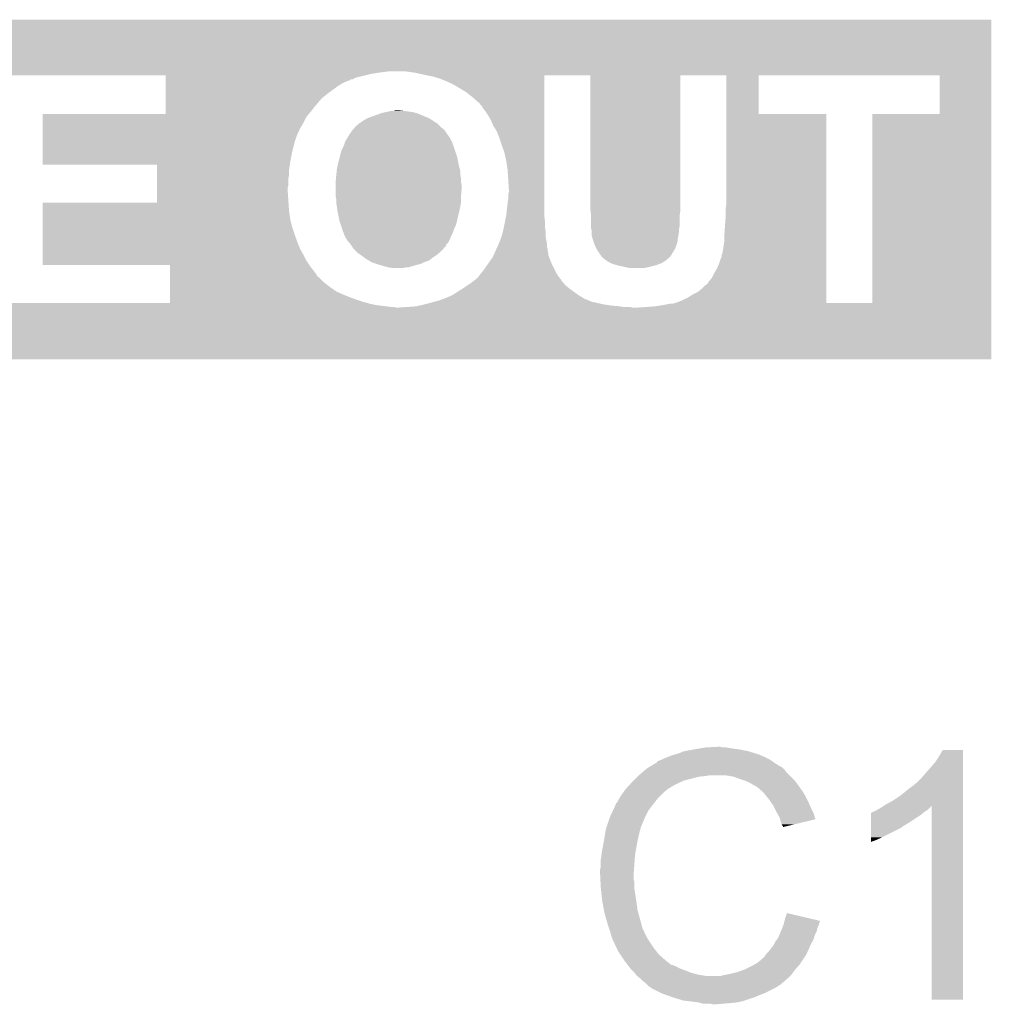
# Model space of a CAD drawing. Extents: x -1.3 to 24.2, y -3.9 to 54.6.
# Tile 36 of 44: x 3.6 to 7.4, y 33 to 36.9. Entities that reach past the tile are written whole.
import ezdxf

# ---------------------------------------------------------------- set-up
doc = ezdxf.new("R2010")
doc.units = 0
doc.layers.add('VOLUME_3_CLICK_V101_GTO', color=9, linetype='CONTINUOUS')

msp = doc.modelspace()

# ---------------------------------------------------------------- linework, layer by layer
at = {"layer": 'VOLUME_3_CLICK_V101_GTO'}
for points in [[(1.257322, 36.6903), (1.257324, 36.893474), (7.378696, 36.6903), (7.3787, 36.893474)], [(1.257324, 36.893474), (1.257326, 36.8935), (7.3787, 36.893474), (1.257326, 36.8935)], [(1.25732, 36.68522), (1.257322, 36.6903), (4.97078, 36.68522), (5.008882, 36.6903)], [(5.115558, 36.68522), (5.08, 36.6903), (7.378694, 36.68522), (7.378696, 36.6903)], [(1.25732, 36.68014), (1.25732, 36.68522), (4.9403, 36.68014), (4.97078, 36.68522)], [(1.25732, 36.675058), (1.25732, 36.68014), (4.919972, 36.675058), (4.9403, 36.68014)], [(3.281658, 36.675056), (3.281656, 36.675058), (3.472202, 36.675056), (4.135096, 36.675058)], [(4.135098, 36.66998), (4.135096, 36.675058), (4.89966, 36.66998), (4.919972, 36.675058)], [(4.135098, 36.66744), (4.135098, 36.66998), (4.886962, 36.66744), (4.89966, 36.66998)], [(4.135098, 36.6649), (4.135098, 36.66744), (4.87934, 36.6649), (4.886962, 36.66744)], [(4.135098, 36.659824), (4.135098, 36.6649), (4.87173, 36.659824), (4.87934, 36.6649)], [(4.135098, 36.65982), (4.135098, 36.659824), (4.864104, 36.65982), (4.87173, 36.659824)], [(4.135098, 36.657282), (4.135098, 36.65982), (4.859028, 36.657282), (4.864104, 36.65982)], [(4.135098, 36.654746), (4.135098, 36.657282), (4.85649, 36.654746), (4.859028, 36.657282)], [(4.135098, 36.65474), (4.135098, 36.654746), (4.853944, 36.65474), (4.85649, 36.654746)], [(4.135098, 36.64458), (4.135098, 36.65474), (4.831082, 36.64458), (4.853944, 36.65474)], [(5.16128, 36.67506), (5.115558, 36.68522), (7.378694, 36.67506), (7.378694, 36.68522)], [(5.16129, 36.675058), (5.16128, 36.67506), (7.378694, 36.675058), (7.378694, 36.67506)], [(5.1613, 36.675056), (5.16129, 36.675058), (6.156982, 36.675056), (6.337276, 36.675058)], [(5.18668, 36.66998), (5.1613, 36.675056), (5.62358, 36.66998), (5.623582, 36.675056)], [(5.21208, 36.662362), (5.18668, 36.66998), (5.62358, 36.662362), (5.62358, 36.66998)], [(5.23748, 36.6522), (5.21208, 36.662362), (5.62358, 36.6522), (5.62358, 36.662362)], [(5.26542, 36.6395), (5.23748, 36.6522), (5.62358, 36.6395), (5.62358, 36.6522)], [(5.803896, 36.675038), (5.623582, 36.675056), (6.15698, 36.675038), (6.156982, 36.675056)], [(5.8039, 36.14928), (5.803896, 36.675038), (6.15696, 36.14928), (6.15698, 36.675038)], [(6.337278, 36.675056), (6.337276, 36.675058), (6.464322, 36.675056), (7.175476, 36.675058)], [(6.337284, 36.522682), (6.337278, 36.675056), (6.464304, 36.522682), (6.464322, 36.675056)], [(7.175478, 36.522664), (7.175476, 36.675058), (7.378692, 36.522664), (7.378694, 36.675058)], [(4.135098, 36.63188), (4.135098, 36.64458), (4.81076, 36.63188), (4.831082, 36.64458)], [(4.135098, 36.61664), (4.135098, 36.63188), (4.79044, 36.61664), (4.81076, 36.63188)], [(4.135098, 36.60394), (4.135098, 36.61664), (4.77266, 36.60394), (4.79044, 36.61664)], [(5.31622, 36.60902), (5.26542, 36.6395), (5.623578, 36.60902), (5.62358, 36.6395)], [(4.135098, 36.583622), (4.135098, 36.60394), (4.747262, 36.583622), (4.77266, 36.60394)], [(4.135098, 36.576008), (4.135098, 36.583622), (4.742184, 36.576008), (4.747262, 36.583622)], [(4.135098, 36.575996), (4.135098, 36.576008), (4.739662, 36.575996), (4.742184, 36.576008)], [(4.135098, 36.573466), (4.135098, 36.575996), (4.73964, 36.573466), (4.739662, 36.575996)], [(4.135098, 36.55314), (4.135098, 36.573466), (4.72186, 36.55314), (4.73964, 36.573466)], [(5.34162, 36.5887), (5.31622, 36.60902), (5.623578, 36.5887), (5.623578, 36.60902)], [(5.36448, 36.56838), (5.34162, 36.5887), (5.623576, 36.56838), (5.623578, 36.5887)], [(4.135098, 36.530278), (4.135098, 36.55314), (4.70408, 36.530278), (4.72186, 36.55314)], [(4.99872, 36.53028), (5.01142, 36.53282), (5.107942, 36.53028), (5.09016, 36.53282)], [(5.01142, 36.53282), (5.021582, 36.53536), (5.09016, 36.53282), (5.06984, 36.53536)], [(5.021582, 36.53536), (5.031742, 36.535362), (5.06984, 36.53536), (5.069824, 36.535362)], [(5.031742, 36.535362), (5.039364, 36.5379), (5.069824, 36.535362), (5.04952, 36.5379)], [(5.377182, 36.555672), (5.36448, 36.56838), (5.623576, 36.555672), (5.623576, 36.56838)], [(5.38226, 36.54552), (5.377182, 36.555672), (5.623576, 36.54552), (5.623576, 36.555672)], [(5.39242, 36.53282), (5.38226, 36.54552), (5.623576, 36.53282), (5.623576, 36.54552)], [(5.402578, 36.517582), (5.39242, 36.53282), (5.623574, 36.517582), (5.623576, 36.53282)], [(3.652524, 36.522638), (4.135098, 36.522664), (4.69753, 36.522638), (4.697552, 36.522664)], [(3.652526, 36.5125), (3.652524, 36.522638), (4.68884, 36.5125), (4.69753, 36.522638)], [(3.652528, 36.49218), (3.652526, 36.5125), (4.67868, 36.49218), (4.68884, 36.5125)], [(4.135098, 36.522664), (4.135098, 36.530278), (4.697552, 36.522664), (4.70408, 36.530278)], [(4.904738, 36.49218), (4.912358, 36.49726), (5.191762, 36.49218), (5.184988, 36.49726)], [(4.912358, 36.49726), (4.916592, 36.4998), (5.184988, 36.49726), (5.1816, 36.4998)], [(4.916592, 36.4998), (4.925062, 36.50488), (5.1816, 36.4998), (5.173136, 36.50488)], [(4.925062, 36.50488), (4.930988, 36.50742), (5.173136, 36.50488), (5.168902, 36.50742)], [(4.930988, 36.50742), (4.94284, 36.5125), (5.168902, 36.50742), (5.1562, 36.5125)], [(4.94284, 36.5125), (4.95808, 36.51758), (5.1562, 36.5125), (5.14401, 36.51758)], [(4.95808, 36.51758), (4.979036, 36.5252), (5.14401, 36.51758), (5.125722, 36.5252)], [(4.979036, 36.5252), (4.986022, 36.52774), (5.125722, 36.5252), (5.116832, 36.52774)], [(4.986022, 36.52774), (4.99872, 36.53028), (5.116832, 36.52774), (5.107942, 36.53028)], [(5.41274, 36.499798), (5.402578, 36.517582), (5.623574, 36.499798), (5.623574, 36.517582)], [(5.422902, 36.47694), (5.41274, 36.499798), (5.623574, 36.47694), (5.623574, 36.499798)], [(6.337284, 36.52266), (6.337284, 36.522682), (6.730974, 36.52266), (6.464304, 36.522682)], [(6.3373, 36.164518), (6.337284, 36.52266), (6.73099, 36.164518), (6.730974, 36.52266)], [(6.911318, 35.780984), (6.911344, 36.522638), (7.378678, 35.780984), (7.378692, 36.522638)], [(6.911344, 36.522638), (7.175478, 36.522664), (7.378692, 36.522638), (7.378692, 36.522664)], [(3.65253, 36.4744), (3.652528, 36.49218), (4.66852, 36.4744), (4.67868, 36.49218)], [(3.65253, 36.461708), (3.65253, 36.4744), (4.660902, 36.461708), (4.66852, 36.4744)], [(3.65253, 36.456626), (3.65253, 36.461708), (4.6609, 36.456626), (4.660902, 36.461708)], [(3.652532, 36.451542), (3.65253, 36.456626), (4.655824, 36.451542), (4.6609, 36.456626)], [(4.864102, 36.451544), (4.866642, 36.456618), (5.23663, 36.451544), (5.233246, 36.456618)], [(4.866642, 36.456618), (4.86918, 36.45916), (5.233246, 36.456618), (5.231552, 36.45916)], [(4.86918, 36.45916), (4.87129, 36.461692), (5.231552, 36.45916), (5.229862, 36.461692)], [(4.87129, 36.461692), (4.871296, 36.4617), (5.229862, 36.461692), (5.227344, 36.4617)], [(4.871296, 36.4617), (4.8734, 36.464224), (5.227344, 36.4617), (5.22732, 36.464224)], [(4.8734, 36.464224), (4.875528, 36.466778), (5.22732, 36.464224), (5.222244, 36.466778)], [(4.875528, 36.466778), (4.881882, 36.474402), (5.222244, 36.466778), (5.214618, 36.474402)], [(4.881882, 36.474402), (4.897116, 36.487098), (5.214618, 36.474402), (5.201918, 36.487098)], [(4.897116, 36.487098), (4.89712, 36.4871), (5.201918, 36.487098), (5.201916, 36.4871)], [(4.89712, 36.4871), (4.904738, 36.49218), (5.201916, 36.4871), (5.191762, 36.49218)], [(5.4356, 36.45662), (5.422902, 36.47694), (5.623572, 36.45662), (5.623574, 36.47694)], [(5.44576, 36.431222), (5.4356, 36.45662), (5.623572, 36.431222), (5.623572, 36.45662)], [(3.652534, 36.415978), (3.652532, 36.451542), (4.64312, 36.415978), (4.655824, 36.451542)], [(4.84124, 36.415982), (4.848856, 36.428678), (5.25907, 36.415982), (5.25272, 36.428678)], [(4.848856, 36.428678), (4.848858, 36.42868), (5.25272, 36.428678), (5.25272, 36.42868)], [(4.848858, 36.42868), (4.85394, 36.436302), (5.25272, 36.42868), (5.247276, 36.436302)], [(4.85394, 36.436302), (4.859022, 36.446458), (5.247276, 36.436302), (5.240022, 36.446458)], [(4.859022, 36.44646), (4.864102, 36.451544), (5.24002, 36.44646), (5.23663, 36.451544)], [(4.859022, 36.446458), (4.859022, 36.44646), (5.240022, 36.446458), (5.24002, 36.44646)], [(5.45592, 36.40074), (5.44576, 36.431222), (5.62357, 36.40074), (5.623572, 36.431222)], [(3.652538, 36.37534), (3.652534, 36.415978), (4.63296, 36.37534), (4.64312, 36.415978)], [(4.82346, 36.370258), (4.82854, 36.3855), (5.275582, 36.370258), (5.2705, 36.3855)], [(4.82854, 36.3855), (4.832348, 36.39312), (5.2705, 36.3855), (5.26796, 36.39312)], [(4.832348, 36.39312), (4.83616, 36.400742), (5.26796, 36.39312), (5.265102, 36.400742)], [(4.83616, 36.400742), (4.840392, 36.41344), (5.265102, 36.400742), (5.26034, 36.41344)], [(4.840392, 36.41344), (4.84124, 36.415982), (5.26034, 36.41344), (5.25907, 36.415982)], [(5.46608, 36.372798), (5.45592, 36.40074), (5.62357, 36.372798), (5.62357, 36.40074)], [(3.652542, 36.337238), (3.652538, 36.37534), (4.62534, 36.337238), (4.63296, 36.37534)], [(4.8133, 36.32962), (4.819648, 36.355018), (5.28574, 36.32962), (5.28066, 36.355018)], [(4.819648, 36.355018), (4.82346, 36.370258), (5.28066, 36.355018), (5.275582, 36.370258)], [(5.4737, 36.33724), (5.46608, 36.372798), (5.623568, 36.33724), (5.62357, 36.372798)], [(3.652542, 36.324544), (3.652542, 36.337238), (4.623526, 36.324544), (4.62534, 36.337238)], [(4.102096, 36.324518), (3.652542, 36.324544), (4.623522, 36.324518), (4.623526, 36.324544)], [(4.10209, 36.283902), (4.102092, 36.30168), (4.62026, 36.283902), (4.62026, 36.30168)], [(4.102092, 36.30168), (4.102096, 36.324518), (4.62026, 36.30168), (4.623522, 36.324518)], [(4.807456, 36.299138), (4.80822, 36.30676), (5.29336, 36.299138), (5.291184, 36.30676)], [(4.80822, 36.30676), (4.810476, 36.31692), (5.291184, 36.30676), (5.28828, 36.31692)], [(4.810476, 36.31692), (4.8133, 36.32962), (5.28828, 36.31692), (5.28574, 36.32962)], [(5.47878, 36.304222), (5.4737, 36.33724), (5.623566, 36.304222), (5.623568, 36.33724)], [(5.48132, 36.26612), (5.47878, 36.304222), (5.623564, 36.26612), (5.623566, 36.304222)], [(4.102086, 36.243262), (4.102088, 36.268662), (4.61772, 36.243262), (4.61772, 36.268662)], [(4.102088, 36.268662), (4.10209, 36.283902), (4.61772, 36.268662), (4.62026, 36.283902)], [(4.80314, 36.25596), (4.804408, 36.268658), (5.2959, 36.25596), (5.2959, 36.268658)], [(4.804408, 36.268658), (4.805932, 36.283898), (5.2959, 36.268658), (5.29336, 36.283898)], [(4.805932, 36.283898), (4.807456, 36.299138), (5.29336, 36.283898), (5.29336, 36.299138)], [(5.48386, 36.225482), (5.48132, 36.26612), (5.623564, 36.225482), (5.623564, 36.26612)], [(4.102082, 36.220398), (4.102084, 36.233098), (4.61518, 36.220398), (4.61518, 36.233098)], [(4.102084, 36.233098), (4.102086, 36.243262), (4.61518, 36.233098), (4.61772, 36.243262)], [(4.80314, 36.255958), (4.80314, 36.25596), (5.2959, 36.255958), (5.2959, 36.25596)], [(4.80314, 36.243258), (4.80314, 36.255958), (5.29844, 36.243258), (5.2959, 36.255958)], [(4.80314, 36.23056), (4.80314, 36.243258), (5.29844, 36.23056), (5.29844, 36.243258)], [(4.80314, 36.202622), (4.80314, 36.23056), (5.2959, 36.202622), (5.29844, 36.23056)], [(5.48386, 36.217858), (5.48386, 36.225482), (5.623562, 36.217858), (5.623564, 36.225482)], [(4.102078, 36.174684), (4.102082, 36.220398), (4.618228, 36.174684), (4.61518, 36.220398)], [(4.80314, 36.202618), (4.80314, 36.202622), (5.2959, 36.202618), (5.2959, 36.202622)], [(4.80568, 36.189922), (4.80314, 36.202618), (5.2959, 36.189922), (5.2959, 36.202618)], [(4.80568, 36.174682), (4.80568, 36.189922), (5.2959, 36.174682), (5.2959, 36.189922)], [(5.47878, 36.17214), (5.48132, 36.18992), (5.623562, 36.17214), (5.623562, 36.18992)], [(5.48132, 36.205158), (5.48386, 36.217858), (5.623562, 36.205158), (5.623562, 36.217858)], [(5.48132, 36.18992), (5.48132, 36.205158), (5.623562, 36.18992), (5.623562, 36.205158)], [(3.652524, 36.174658), (4.102078, 36.174684), (4.61823, 36.174658), (4.618228, 36.174684)], [(3.652528, 36.1442), (3.652524, 36.174658), (4.62026, 36.1442), (4.61823, 36.174658)], [(4.805682, 36.174678), (4.80568, 36.174682), (5.2959, 36.174678), (5.2959, 36.174682)], [(4.80822, 36.15944), (4.805682, 36.174678), (5.292852, 36.15944), (5.2959, 36.174678)], [(4.809672, 36.14928), (4.80822, 36.15944), (5.29082, 36.14928), (5.292852, 36.15944)], [(4.81076, 36.14166), (4.809672, 36.14928), (5.288914, 36.14166), (5.29082, 36.14928)], [(5.4737, 36.12642), (5.47624, 36.15182), (5.62356, 36.12642), (5.62356, 36.15182)], [(5.47624, 36.15182), (5.47878, 36.17214), (5.62356, 36.15182), (5.623562, 36.17214)], [(5.804748, 36.141662), (5.8039, 36.14928), (6.15696, 36.141662), (6.15696, 36.14928)], [(6.33476, 36.149278), (6.3373, 36.164518), (6.73099, 36.149278), (6.73099, 36.164518)], [(6.33476, 36.11372), (6.33476, 36.149278), (6.730992, 36.11372), (6.73099, 36.149278)], [(3.65253, 36.108642), (3.652528, 36.1442), (4.62534, 36.108642), (4.62026, 36.1442)], [(3.652532, 36.07816), (3.65253, 36.108642), (4.632962, 36.07816), (4.62534, 36.108642)], [(4.813302, 36.12896), (4.81076, 36.14166), (5.28574, 36.12896), (5.288914, 36.14166)], [(4.817874, 36.1061), (4.813302, 36.12896), (5.28066, 36.1061), (5.28574, 36.12896)], [(5.467604, 36.09594), (5.472176, 36.118802), (5.6261, 36.09594), (5.62356, 36.118802)], [(5.472176, 36.118802), (5.4737, 36.12642), (5.62356, 36.118802), (5.62356, 36.12642)], [(5.80644, 36.126418), (5.804748, 36.141662), (6.154782, 36.126418), (6.15696, 36.141662)], [(5.80644, 36.12388), (5.80644, 36.126418), (6.15442, 36.12388), (6.154782, 36.126418)], [(5.80644, 36.083242), (5.80644, 36.12388), (6.15442, 36.083242), (6.15442, 36.12388)], [(6.33222, 36.07816), (6.33476, 36.11372), (6.730992, 36.07816), (6.730992, 36.11372)], [(3.652534, 36.04768), (3.652532, 36.07816), (4.64312, 36.04768), (4.632962, 36.07816)], [(4.81838, 36.103562), (4.817874, 36.1061), (5.280024, 36.103562), (5.28066, 36.1061)], [(4.824308, 36.085778), (4.81838, 36.103562), (5.27558, 36.085778), (5.280024, 36.103562)], [(4.829388, 36.070538), (4.824308, 36.085778), (5.26796, 36.070538), (5.27558, 36.085778)], [(4.83108, 36.06546), (4.829388, 36.070538), (5.266266, 36.06546), (5.26796, 36.070538)], [(5.459092, 36.05784), (5.46354, 36.07562), (5.62864, 36.05784), (5.626102, 36.07562)], [(5.46354, 36.075622), (5.467604, 36.09594), (5.6261, 36.075622), (5.6261, 36.09594)], [(5.46354, 36.07562), (5.46354, 36.075622), (5.626102, 36.07562), (5.6261, 36.075622)], [(5.80644, 36.075618), (5.80644, 36.083242), (6.152894, 36.075618), (6.15442, 36.083242)], [(5.80771, 36.070542), (5.80644, 36.075618), (6.15188, 36.070542), (6.152894, 36.075618)], [(5.80898, 36.065458), (5.80771, 36.070542), (6.15188, 36.065458), (6.15188, 36.070542)], [(6.32968, 36.037522), (6.33222, 36.07816), (6.730994, 36.037522), (6.730992, 36.07816)], [(3.652536, 36.01974), (3.652534, 36.04768), (4.65328, 36.01974), (4.64312, 36.04768)], [(4.83489, 36.0553), (4.83108, 36.06546), (5.26288, 36.0553), (5.266266, 36.06546)], [(4.8387, 36.04514), (4.83489, 36.0553), (5.2578, 36.04514), (5.26288, 36.0553)], [(4.841604, 36.04006), (4.8387, 36.04514), (5.25526, 36.04006), (5.2578, 36.04514)], [(4.848858, 36.027362), (4.841604, 36.04006), (5.25018, 36.027362), (5.25526, 36.04006)], [(5.448528, 36.02482), (5.45407, 36.040062), (5.63118, 36.02482), (5.62864, 36.040062)], [(5.45407, 36.040062), (5.455918, 36.04514), (5.62864, 36.040062), (5.62864, 36.04514)], [(5.455918, 36.04514), (5.459092, 36.05784), (5.62864, 36.04514), (5.62864, 36.05784)], [(5.808982, 36.060382), (5.80898, 36.065458), (6.15188, 36.060382), (6.15188, 36.065458)], [(5.808982, 36.04514), (5.808982, 36.060382), (6.14934, 36.04514), (6.15188, 36.060382)], [(5.808982, 36.045138), (5.808982, 36.04514), (6.149338, 36.045138), (6.14934, 36.04514)], [(5.81152, 36.037516), (5.808982, 36.045138), (6.147814, 36.037516), (6.149338, 36.045138)], [(5.811522, 36.034976), (5.81152, 36.037516), (6.147306, 36.034976), (6.147814, 36.037516)], [(5.81279, 36.032442), (5.811522, 36.034976), (6.1468, 36.032442), (6.147306, 36.034976)], [(5.814062, 36.029898), (5.81279, 36.032442), (6.1468, 36.029898), (6.1468, 36.032442)], [(6.32968, 36.02228), (6.32968, 36.037522), (6.730996, 36.02228), (6.730994, 36.037522)], [(3.652538, 35.99434), (3.652536, 36.01974), (4.66344, 35.99434), (4.65328, 36.01974)], [(3.65254, 35.97148), (3.652538, 35.99434), (4.67614, 35.97148), (4.66344, 35.99434)], [(4.84886, 36.02736), (4.848858, 36.027362), (5.25018, 36.02736), (5.25018, 36.027362)], [(4.857326, 36.017202), (4.84886, 36.02736), (5.245098, 36.017202), (5.25018, 36.02736)], [(4.86156, 36.01212), (4.857326, 36.017202), (5.24002, 36.01212), (5.245098, 36.017202)], [(4.863256, 36.009576), (4.86156, 36.01212), (5.23748, 36.009576), (5.24002, 36.01212)], [(4.868334, 36.00196), (4.863256, 36.009576), (5.234932, 36.00196), (5.23748, 36.009576)], [(4.870038, 35.999404), (4.868334, 36.00196), (5.22986, 35.999404), (5.234932, 36.00196)], [(4.87172, 35.99688), (4.870038, 35.999404), (5.229854, 35.99688), (5.22986, 35.999404)], [(4.871726, 35.996874), (4.87172, 35.99688), (5.229854, 35.996874), (5.229854, 35.99688)], [(4.88696, 35.98164), (4.871726, 35.996874), (5.21462, 35.98164), (5.229854, 35.996874)], [(5.430752, 35.984184), (5.434214, 35.991802), (5.63626, 35.984184), (5.63626, 35.991802)], [(5.434214, 35.991802), (5.438832, 36.001962), (5.63626, 35.991802), (5.63372, 36.001962)], [(5.438832, 36.001962), (5.44345, 36.012122), (5.63372, 36.001962), (5.63372, 36.012122)], [(5.44345, 36.012122), (5.44576, 36.017202), (5.63372, 36.012122), (5.632704, 36.017202)], [(5.44576, 36.017202), (5.448528, 36.02482), (5.632704, 36.017202), (5.63118, 36.02482)], [(5.815332, 36.024822), (5.814062, 36.029898), (6.1468, 36.024822), (6.1468, 36.029898)], [(5.816602, 36.019738), (5.815332, 36.024822), (6.145348, 36.019738), (6.1468, 36.024822)], [(5.82168, 36.00704), (5.816602, 36.019738), (6.141722, 36.00704), (6.145348, 36.019738)], [(5.828032, 35.994338), (5.82168, 36.00704), (6.13664, 35.994338), (6.141722, 36.00704)], [(5.829302, 35.991798), (5.828032, 35.994338), (6.135114, 35.991798), (6.13664, 35.994338)], [(5.844542, 35.968942), (5.829302, 35.991798), (6.121402, 35.968942), (6.135114, 35.991798)], [(6.322056, 35.974012), (6.32714, 36.0045), (6.730998, 35.974012), (6.730996, 36.0045)], [(6.32714, 36.0045), (6.32968, 36.02228), (6.730996, 36.0045), (6.730996, 36.02228)], [(3.652542, 35.951162), (3.65254, 35.97148), (4.6863, 35.951162), (4.67614, 35.97148)], [(4.892038, 35.976562), (4.88696, 35.98164), (5.208526, 35.976562), (5.21462, 35.98164)], [(4.89966, 35.97148), (4.892038, 35.976562), (5.202428, 35.97148), (5.208526, 35.976562)], [(4.903048, 35.96894), (4.89966, 35.97148), (5.19938, 35.96894), (5.202428, 35.97148)], [(4.916594, 35.95878), (4.903048, 35.96894), (5.18414, 35.95878), (5.19938, 35.96894)], [(4.91998, 35.95624), (4.916594, 35.95878), (5.180964, 35.95624), (5.18414, 35.95878)], [(4.93268, 35.94862), (4.91998, 35.95624), (5.17144, 35.94862), (5.180964, 35.95624)], [(5.41147, 35.94862), (5.420358, 35.961314), (5.64642, 35.94862), (5.641662, 35.961314)], [(5.420358, 35.961314), (5.423824, 35.968944), (5.641662, 35.961314), (5.6388, 35.968944)], [(5.423824, 35.968944), (5.427288, 35.976562), (5.6388, 35.968944), (5.638798, 35.976562)], [(5.427288, 35.976562), (5.430752, 35.984184), (5.638798, 35.976562), (5.63626, 35.984184)], [(5.849624, 35.961318), (5.844542, 35.968942), (6.115684, 35.961318), (6.121402, 35.968942)], [(5.85267, 35.958782), (5.849624, 35.961318), (6.113782, 35.958782), (6.115684, 35.961318)], [(5.85877, 35.9537), (5.85267, 35.958782), (6.10616, 35.9537), (6.113782, 35.958782)], [(5.864864, 35.948622), (5.85877, 35.9537), (6.101082, 35.948622), (6.10616, 35.9537)], [(6.31444, 35.951162), (6.319518, 35.963856), (6.730998, 35.951162), (6.730998, 35.963856)], [(6.319518, 35.963856), (6.31952, 35.971474), (6.730998, 35.963856), (6.730998, 35.971474)], [(6.31952, 35.971474), (6.322056, 35.974012), (6.730998, 35.971474), (6.730998, 35.974012)], [(3.652542, 35.930844), (3.652542, 35.951162), (4.699846, 35.930844), (4.6863, 35.951162)], [(4.152896, 35.930818), (3.652542, 35.930844), (4.699862, 35.930818), (4.699846, 35.930844)], [(4.152892, 35.90798), (4.152894, 35.92068), (4.71678, 35.90798), (4.70662, 35.92068)], [(4.152894, 35.92068), (4.152896, 35.930818), (4.70662, 35.92068), (4.699862, 35.930818)], [(4.941146, 35.94354), (4.93268, 35.94862), (5.1562, 35.94354), (5.17144, 35.94862)], [(4.945378, 35.941), (4.941146, 35.94354), (5.15112, 35.941), (5.1562, 35.94354)], [(4.960626, 35.935918), (4.945378, 35.941), (5.140958, 35.935918), (5.15112, 35.941)], [(4.97586, 35.93084), (4.960626, 35.935918), (5.122334, 35.93084), (5.140958, 35.935918)], [(4.98475, 35.9283), (4.97586, 35.93084), (5.11302, 35.9283), (5.122334, 35.93084)], [(5.011418, 35.92068), (4.98475, 35.9283), (5.087618, 35.92068), (5.11302, 35.9283)], [(5.03174, 35.91814), (5.011418, 35.92068), (5.067298, 35.91814), (5.077458, 35.92068)], [(5.3848, 35.91052), (5.399024, 35.93084), (5.6642, 35.91052), (5.65404, 35.93084)], [(5.399024, 35.93084), (5.41147, 35.94862), (5.65404, 35.93084), (5.64642, 35.94862)], [(5.864866, 35.94862), (5.864864, 35.948622), (6.101078, 35.94862), (6.101082, 35.948622)], [(5.86741, 35.948614), (5.864866, 35.94862), (6.10107, 35.948614), (6.101078, 35.94862)], [(5.872488, 35.943538), (5.86741, 35.948614), (6.093458, 35.943538), (6.10107, 35.948614)], [(5.882638, 35.938462), (5.872488, 35.943538), (6.085846, 35.938462), (6.093458, 35.943538)], [(5.88264, 35.93846), (5.882638, 35.938462), (6.08584, 35.93846), (6.085846, 35.938462)], [(5.89534, 35.933378), (5.88264, 35.93846), (6.072288, 35.933378), (6.08584, 35.93846)], [(5.904226, 35.93084), (5.89534, 35.933378), (6.06552, 35.93084), (6.072288, 35.933378)], [(5.913118, 35.9283), (5.904226, 35.93084), (6.05663, 35.9283), (6.06552, 35.93084)], [(5.92455, 35.92576), (5.913118, 35.9283), (6.04774, 35.92576), (6.05663, 35.9283)], [(5.947412, 35.92068), (5.92455, 35.92576), (6.02742, 35.92068), (6.04774, 35.92576)], [(5.958842, 35.91814), (5.947412, 35.92068), (6.012182, 35.91814), (6.02742, 35.92068)], [(6.29158, 35.90036), (6.30174, 35.918138), (6.731, 35.90036), (6.731, 35.918138)], [(6.30174, 35.918138), (6.30936, 35.935922), (6.731, 35.918138), (6.730998, 35.935922)], [(6.30936, 35.935922), (6.31444, 35.951162), (6.730998, 35.935922), (6.730998, 35.951162)], [(4.152884, 35.862262), (4.152888, 35.88512), (4.75742, 35.862262), (4.734554, 35.88512)], [(4.152888, 35.885134), (4.15289, 35.890202), (4.732018, 35.885134), (4.729478, 35.890202)], [(4.152888, 35.88512), (4.152888, 35.885134), (4.734554, 35.88512), (4.732018, 35.885134)], [(4.15289, 35.89782), (4.152892, 35.90798), (4.7244, 35.89782), (4.71678, 35.90798)], [(4.15289, 35.890202), (4.15289, 35.89782), (4.729478, 35.890202), (4.7244, 35.89782)], [(5.351788, 35.87243), (5.356862, 35.877502), (5.689594, 35.87243), (5.68452, 35.877502)], [(5.356862, 35.877502), (5.3594, 35.880038), (5.68452, 35.877502), (5.682618, 35.880038)], [(5.3594, 35.880038), (5.364466, 35.882578), (5.682618, 35.880038), (5.680714, 35.882578)], [(5.364466, 35.882578), (5.36448, 35.885114), (5.680714, 35.882578), (5.67881, 35.885114)], [(5.36448, 35.885114), (5.366516, 35.887662), (5.67881, 35.885114), (5.676898, 35.887662)], [(5.366516, 35.887662), (5.376672, 35.90036), (5.676898, 35.887662), (5.66928, 35.90036)], [(5.376672, 35.90036), (5.3848, 35.91052), (5.66928, 35.90036), (5.6642, 35.91052)], [(6.26618, 35.862254), (6.28142, 35.88004), (6.731002, 35.862254), (6.731, 35.88004)], [(6.28142, 35.88004), (6.29158, 35.90036), (6.731, 35.88004), (6.731, 35.90036)], [(4.15288, 35.826702), (4.152882, 35.84448), (4.805674, 35.826702), (4.78028, 35.84448)], [(4.152882, 35.84448), (4.152884, 35.862262), (4.78028, 35.84448), (4.75742, 35.862262)], [(5.260338, 35.81146), (5.30098, 35.83686), (5.758178, 35.81146), (5.72262, 35.83686)], [(5.30098, 35.83686), (5.32384, 35.8521), (5.72262, 35.83686), (5.704838, 35.8521)], [(5.32384, 35.8521), (5.33146, 35.85718), (5.704838, 35.8521), (5.700486, 35.85718)], [(5.33146, 35.85718), (5.348398, 35.869886), (5.700486, 35.85718), (5.6896, 35.869886)], [(5.348398, 35.869886), (5.351778, 35.87242), (5.6896, 35.869886), (5.689596, 35.87242)], [(5.351778, 35.87242), (5.351788, 35.87243), (5.689596, 35.87242), (5.689594, 35.87243)], [(6.225532, 35.824158), (6.24078, 35.83686), (6.731004, 35.824158), (6.731002, 35.83686)], [(6.24078, 35.83686), (6.25094, 35.847018), (6.731002, 35.83686), (6.731002, 35.847018)], [(6.25094, 35.847018), (6.261098, 35.85464), (6.731002, 35.847018), (6.731002, 35.85464)], [(6.261098, 35.85464), (6.266174, 35.85971), (6.731002, 35.85464), (6.731002, 35.85971)], [(6.266174, 35.85971), (6.26618, 35.862254), (6.731002, 35.85971), (6.731002, 35.862254)], [(4.152874, 35.79368), (4.152876, 35.80384), (4.88696, 35.79368), (4.85902, 35.80384)], [(4.152876, 35.80384), (4.152878, 35.814), (4.85902, 35.80384), (4.83362, 35.814)], [(4.152878, 35.814), (4.15288, 35.826702), (4.83362, 35.814), (4.805674, 35.826702)], [(5.223506, 35.79622), (5.23748, 35.8013), (5.783574, 35.79622), (5.77511, 35.8013)], [(5.23748, 35.8013), (5.260332, 35.811458), (5.77511, 35.8013), (5.75818, 35.811458)], [(5.260332, 35.811458), (5.260338, 35.81146), (5.75818, 35.811458), (5.758178, 35.81146)], [(6.16204, 35.791138), (6.184898, 35.8013), (6.731004, 35.791138), (6.731004, 35.8013)], [(6.184898, 35.8013), (6.205222, 35.814), (6.731004, 35.8013), (6.731004, 35.814)], [(6.205222, 35.814), (6.225532, 35.824158), (6.731004, 35.814), (6.731004, 35.824158)], [(1.2573, 35.560026), (1.257302, 35.7632), (7.378674, 35.560026), (7.378676, 35.7632)], [(1.257302, 35.7632), (1.257304, 35.76574), (5.041898, 35.7632), (5.031738, 35.76574)], [(1.257304, 35.77844), (1.257304, 35.78098), (4.93776, 35.77844), (4.928448, 35.78098)], [(1.257304, 35.77336), (1.257304, 35.77844), (4.960622, 35.77336), (4.93776, 35.77844)], [(1.257304, 35.76828), (1.257304, 35.77336), (5.00126, 35.76828), (4.960622, 35.77336)], [(1.257304, 35.76574), (1.257304, 35.76828), (5.01904, 35.76574), (5.00126, 35.76828)], [(2.735554, 35.78098), (2.735554, 35.780984), (4.152874, 35.78098), (4.029114, 35.780984)], [(3.281658, 35.780984), (3.281658, 35.781002), (4.029114, 35.780984), (3.472184, 35.781002)], [(4.152874, 35.78606), (4.152874, 35.79368), (4.90982, 35.78606), (4.88696, 35.79368)], [(4.152874, 35.78098), (4.152874, 35.78606), (4.928448, 35.78098), (4.90982, 35.78606)], [(5.049522, 35.7632), (5.08762, 35.76574), (5.968998, 35.7632), (5.958838, 35.76574)], [(5.08762, 35.76574), (5.120638, 35.76828), (5.930898, 35.76574), (5.9182, 35.76828)], [(5.120638, 35.76828), (5.131644, 35.77082), (5.9182, 35.76828), (5.88772, 35.77082)], [(5.131644, 35.77082), (5.15366, 35.7759), (5.88772, 35.77082), (5.8547, 35.7759)], [(5.15366, 35.7759), (5.181596, 35.78352), (5.8547, 35.7759), (5.82168, 35.78352)], [(5.181596, 35.78352), (5.190914, 35.786062), (5.82168, 35.78352), (5.808978, 35.786062)], [(5.190914, 35.786062), (5.209532, 35.79114), (5.808978, 35.786062), (5.796276, 35.79114)], [(5.209532, 35.79114), (5.20954, 35.791142), (5.796276, 35.79114), (5.796046, 35.791142)], [(5.20954, 35.791142), (5.209594, 35.791162), (5.796046, 35.791142), (5.793744, 35.791162)], [(5.209594, 35.791162), (5.21652, 35.79368), (5.793744, 35.791162), (5.793722, 35.79368)], [(5.21652, 35.79368), (5.223506, 35.79622), (5.793722, 35.79368), (5.783574, 35.79622)], [(5.989322, 35.7632), (6.02742, 35.76574), (7.378676, 35.7632), (7.378678, 35.76574)], [(6.02742, 35.76574), (6.060442, 35.76828), (7.378678, 35.76574), (7.378678, 35.76828)], [(6.060442, 35.76828), (6.09092, 35.77336), (7.378678, 35.76828), (7.378678, 35.77336)], [(6.09092, 35.77336), (6.116318, 35.77844), (7.378678, 35.77336), (7.378678, 35.77844)], [(6.126478, 35.77844), (6.13664, 35.780982), (7.378678, 35.77844), (7.378678, 35.780982)], [(6.13664, 35.780982), (6.136646, 35.780984), (7.378678, 35.780982), (7.378678, 35.780984)], [(6.136646, 35.780984), (6.1367, 35.781002), (6.911318, 35.780984), (6.731004, 35.781002)], [(6.1367, 35.781002), (6.151878, 35.78606), (6.731004, 35.781002), (6.731004, 35.78606)], [(6.151878, 35.78606), (6.156956, 35.788598), (6.731004, 35.78606), (6.731004, 35.788598)], [(6.156956, 35.788598), (6.159494, 35.7886), (6.731004, 35.788598), (6.731004, 35.7886)], [(6.159494, 35.7886), (6.16204, 35.791138), (6.731004, 35.7886), (6.731004, 35.791138)], [(7.378674, 35.56), (1.2573, 35.560026), (7.378674, 35.56), (7.378674, 35.560026)], [(6.151882, 34.01314), (6.169662, 34.02076), (6.450586, 34.01314), (6.426202, 34.02076)], [(6.169662, 34.02076), (6.2103, 34.02838), (6.426202, 34.02076), (6.388098, 34.02838)], [(6.2103, 34.02838), (6.24078, 34.03346), (6.388098, 34.02838), (6.35254, 34.03346)], [(6.24078, 34.03346), (6.25602, 34.036), (6.35254, 34.03346), (6.337302, 34.036)], [(6.25602, 34.036), (6.301738, 34.03854), (6.324602, 34.036), (6.314442, 34.03854)], [(7.17296, 34.000438), (7.188196, 34.025814), (7.266938, 34.000438), (7.26694, 34.025814)], [(7.188196, 34.025814), (7.188212, 34.02584), (7.26694, 34.025814), (7.188212, 34.02584)], [(6.065538, 33.980126), (6.075682, 33.9852), (6.520678, 33.980126), (6.513572, 33.9852)], [(6.075682, 33.9852), (6.083294, 33.987738), (6.513572, 33.9852), (6.510016, 33.987738)], [(6.083294, 33.987738), (6.0833, 33.98774), (6.510016, 33.987738), (6.510014, 33.98774)], [(6.0833, 33.98774), (6.09346, 33.99282), (6.510014, 33.98774), (6.499858, 33.99282)], [(6.09346, 33.99282), (6.106158, 33.9979), (6.499858, 33.99282), (6.4897, 33.9979)], [(6.106158, 33.9979), (6.118858, 34.00298), (6.4897, 33.9979), (6.47827, 34.00298)], [(6.118858, 34.00298), (6.1341, 34.00806), (6.47827, 34.00298), (6.46684, 34.00806)], [(6.1341, 34.00806), (6.151882, 34.01314), (6.46684, 34.00806), (6.450586, 34.01314)], [(7.15772, 33.97758), (7.17296, 34.000438), (7.266938, 33.97758), (7.266938, 34.000438)], [(6.012408, 33.942018), (6.021416, 33.94964), (6.570982, 33.942018), (6.5659, 33.94964)], [(6.021416, 33.94964), (6.027422, 33.954722), (6.5659, 33.94964), (6.560814, 33.954722)], [(6.027422, 33.954722), (6.031646, 33.957258), (6.560814, 33.954722), (6.558276, 33.957258)], [(6.031646, 33.957258), (6.035876, 33.959798), (6.558276, 33.957258), (6.553204, 33.959798)], [(6.035876, 33.959798), (6.040102, 33.962334), (6.553204, 33.959798), (6.550666, 33.962334)], [(6.040102, 33.962334), (6.040112, 33.96234), (6.550666, 33.962334), (6.54812, 33.96234)], [(6.040112, 33.96234), (6.061268, 33.97504), (6.54812, 33.96234), (6.5278, 33.97504)], [(6.061268, 33.97504), (6.06552, 33.977592), (6.5278, 33.97504), (6.524226, 33.977592)], [(6.06552, 33.977592), (6.065538, 33.980126), (6.524226, 33.977592), (6.520678, 33.980126)], [(7.12216, 33.93694), (7.15772, 33.97758), (7.266936, 33.93694), (7.266938, 33.97758)], [(5.96646, 33.89884), (5.97408, 33.90646), (6.15569, 33.89884), (6.172198, 33.90646)], [(5.97408, 33.90646), (5.98932, 33.9217), (6.172198, 33.90646), (6.23316, 33.9217)], [(5.98932, 33.9217), (5.99186, 33.92424), (6.23316, 33.9217), (6.258562, 33.92424)], [(5.99186, 33.92424), (5.9944, 33.92678), (6.258562, 33.92424), (6.271258, 33.92678)], [(5.9944, 33.92678), (6.012408, 33.942018), (6.58622, 33.92678), (6.570982, 33.942018)], [(6.365238, 33.9217), (6.334758, 33.92678), (6.5913, 33.9217), (6.58622, 33.92678)], [(6.39318, 33.91154), (6.365238, 33.9217), (6.60146, 33.91154), (6.5913, 33.9217)], [(6.400806, 33.908998), (6.39318, 33.91154), (6.604002, 33.908998), (6.60146, 33.91154)], [(6.416038, 33.90392), (6.400806, 33.908998), (6.608066, 33.90392), (6.604002, 33.908998)], [(6.43128, 33.8963), (6.416038, 33.90392), (6.61416, 33.8963), (6.608066, 33.90392)], [(7.084066, 33.896306), (7.10692, 33.91916), (7.266936, 33.896306), (7.266936, 33.91916)], [(7.10692, 33.91916), (7.12216, 33.93694), (7.266936, 33.91916), (7.266936, 33.93694)], [(5.935724, 33.863278), (5.94106, 33.8709), (6.096, 33.863278), (6.106158, 33.8709)], [(5.94106, 33.8709), (5.941062, 33.870902), (6.106158, 33.8709), (6.10616, 33.870902)], [(5.941062, 33.870902), (5.943366, 33.873438), (6.10616, 33.870902), (6.108698, 33.873438)], [(5.943366, 33.873438), (5.959532, 33.89122), (6.108698, 33.873438), (6.139182, 33.89122)], [(5.959532, 33.89122), (5.96646, 33.89884), (6.139182, 33.89122), (6.15569, 33.89884)], [(6.43636, 33.89376), (6.43128, 33.8963), (6.615976, 33.89376), (6.61416, 33.8963)], [(6.449062, 33.88614), (6.43636, 33.89376), (6.621418, 33.88614), (6.615976, 33.89376)], [(6.459216, 33.881062), (6.449062, 33.88614), (6.625046, 33.881062), (6.621418, 33.88614)], [(6.46176, 33.87852), (6.459216, 33.881062), (6.626862, 33.87852), (6.625046, 33.881062)], [(6.481764, 33.86074), (6.46176, 33.87852), (6.639562, 33.86074), (6.626862, 33.87852)], [(7.0231, 33.84804), (7.05104, 33.8709), (7.266934, 33.84804), (7.266934, 33.8709)], [(7.05104, 33.8709), (7.08152, 33.89377), (7.266934, 33.8709), (7.266936, 33.89377)], [(7.08152, 33.89377), (7.081546, 33.8963), (7.266936, 33.89377), (7.266936, 33.8963)], [(7.081546, 33.8963), (7.084066, 33.896306), (7.266936, 33.8963), (7.266936, 33.896306)], [(5.910582, 33.822644), (5.91566, 33.832798), (6.058186, 33.822644), (6.066084, 33.832798)], [(5.91566, 33.832798), (5.917182, 33.835338), (6.066084, 33.832798), (6.06806, 33.835338)], [(5.917182, 33.835338), (5.923278, 33.8455), (6.06806, 33.835338), (6.078222, 33.8455)], [(5.923278, 33.8455), (5.935724, 33.863278), (6.078222, 33.8455), (6.096, 33.863278)], [(6.48462, 33.8582), (6.481764, 33.86074), (6.641014, 33.8582), (6.639562, 33.86074)], [(6.496812, 33.84296), (6.48462, 33.8582), (6.64972, 33.84296), (6.641014, 33.8582)], [(6.50494, 33.8328), (6.496812, 33.84296), (6.6548, 33.8328), (6.64972, 33.84296)], [(6.512052, 33.82264), (6.50494, 33.8328), (6.65988, 33.82264), (6.6548, 33.8328)], [(6.964678, 33.812478), (6.99262, 33.82772), (7.266934, 33.812478), (7.266934, 33.82772)], [(6.99262, 33.82772), (7.0231, 33.84804), (7.266934, 33.82772), (7.266934, 33.84804)], [(5.8801, 33.76168), (5.893246, 33.789618), (6.01853, 33.76168), (6.0325, 33.789618)], [(5.893246, 33.789618), (5.90042, 33.804864), (6.0325, 33.789618), (6.044358, 33.804864)], [(5.90042, 33.804864), (5.900426, 33.807406), (6.044358, 33.804864), (6.046334, 33.807406)], [(5.900426, 33.807406), (5.90296, 33.809944), (6.046334, 33.807406), (6.048308, 33.809944)], [(5.90296, 33.809944), (5.905504, 33.817558), (6.048308, 33.809944), (6.05423, 33.817558)], [(5.905504, 33.817558), (5.910582, 33.822644), (6.05423, 33.817558), (6.058186, 33.822644)], [(6.522718, 33.807396), (6.512052, 33.82264), (6.666656, 33.807396), (6.65988, 33.82264)], [(6.526528, 33.79978), (6.522718, 33.807396), (6.67004, 33.79978), (6.666656, 33.807396)], [(6.53542, 33.782), (6.526528, 33.79978), (6.678932, 33.782), (6.67004, 33.79978)], [(6.924044, 33.787082), (6.931662, 33.79216), (7.122162, 33.787082), (7.12978, 33.79216)], [(6.931662, 33.79216), (6.941822, 33.797242), (7.12978, 33.79216), (7.134858, 33.797242)], [(6.941822, 33.797242), (6.957, 33.80736), (7.134858, 33.797242), (7.144974, 33.80736)], [(6.957, 33.80736), (6.964678, 33.812478), (7.266934, 33.80736), (7.266934, 33.812478)], [(7.14502, 33.045426), (7.144974, 33.80736), (7.266914, 33.045426), (7.266934, 33.80736)], [(5.869092, 33.728656), (5.879252, 33.75914), (6.00456, 33.728656), (6.01726, 33.75914)], [(5.879252, 33.75914), (5.8801, 33.76168), (6.01726, 33.75914), (6.01853, 33.76168)], [(6.536834, 33.779458), (6.53542, 33.782), (6.680202, 33.779458), (6.678932, 33.782)], [(6.54812, 33.759142), (6.536834, 33.779458), (6.686272, 33.759142), (6.680202, 33.779458)], [(6.549394, 33.754054), (6.54812, 33.759142), (6.687792, 33.754054), (6.686272, 33.759142)], [(6.550662, 33.74898), (6.549394, 33.754054), (6.666628, 33.74898), (6.687792, 33.754054)], [(6.906276, 33.74136), (6.90628, 33.7566), (7.056122, 33.74136), (7.07898, 33.7566)], [(6.90628, 33.7566), (6.906282, 33.7693), (7.07898, 33.7566), (7.099298, 33.7693)], [(6.906282, 33.7693), (6.906286, 33.77946), (7.099298, 33.7693), (7.11149, 33.77946)], [(6.906286, 33.77946), (6.908806, 33.779466), (7.11149, 33.77946), (7.111498, 33.779466)], [(6.908806, 33.779466), (6.91134, 33.782), (7.111498, 33.779466), (7.11454, 33.782)], [(6.91134, 33.782), (6.911344, 33.782002), (7.11454, 33.782), (7.114542, 33.782002)], [(6.911344, 33.782002), (6.916422, 33.78454), (7.114542, 33.782002), (7.11835, 33.78454)], [(6.916422, 33.78454), (6.924044, 33.787082), (7.11835, 33.78454), (7.122162, 33.787082)], [(5.86105, 33.6931), (5.864436, 33.713418), (5.9944, 33.6931), (5.999478, 33.713418)], [(5.864436, 33.713418), (5.864862, 33.715962), (5.999478, 33.713418), (6.00075, 33.715962)], [(5.864862, 33.715962), (5.865706, 33.718496), (6.00075, 33.715962), (6.002018, 33.718496)], [(5.865706, 33.718496), (5.8674, 33.723578), (6.002018, 33.718496), (6.00202, 33.723578)], [(5.8674, 33.723578), (5.868244, 33.726114), (6.00202, 33.723578), (6.004554, 33.726114)], [(5.868244, 33.726114), (5.869092, 33.728656), (6.004554, 33.726114), (6.00456, 33.728656)], [(6.55574, 33.733742), (6.550662, 33.74898), (6.60307, 33.733742), (6.666628, 33.74898)], [(6.558278, 33.728664), (6.55574, 33.733742), (6.58189, 33.728664), (6.60307, 33.733742)], [(6.560814, 33.726126), (6.558278, 33.728664), (6.571304, 33.726126), (6.58189, 33.728664)], [(6.56082, 33.723612), (6.560814, 33.726126), (6.56082, 33.723612), (6.571304, 33.726126)], [(6.906264, 33.68294), (6.906272, 33.7185), (6.94944, 33.68294), (7.020558, 33.7185)], [(6.906272, 33.726118), (6.906276, 33.74136), (7.030718, 33.726118), (7.056122, 33.74136)], [(6.906272, 33.72358), (6.906272, 33.726118), (7.02818, 33.72358), (7.030718, 33.726118)], [(6.906272, 33.7185), (6.906272, 33.72358), (7.020558, 33.7185), (7.02818, 33.72358)], [(5.85724, 33.67024), (5.86105, 33.6931), (5.98932, 33.67024), (5.9944, 33.6931)], [(6.90626, 33.67278), (6.906264, 33.68294), (6.92658, 33.67278), (6.94944, 33.68294)], [(6.90626, 33.665194), (6.90626, 33.67278), (6.90626, 33.665194), (6.92658, 33.67278)], [(5.84962, 33.6296), (5.852, 33.6423), (5.982122, 33.6296), (5.98424, 33.6423)], [(5.852, 33.6423), (5.85724, 33.67024), (5.98424, 33.6423), (5.98932, 33.67024)], [(5.84454, 33.59404), (5.84708, 33.611822), (5.977888, 33.59404), (5.97916, 33.611822)], [(5.84708, 33.611822), (5.84962, 33.6296), (5.97916, 33.611822), (5.982122, 33.6296)], [(5.842, 33.555942), (5.84454, 33.566102), (5.975168, 33.555942), (5.975894, 33.566102)], [(5.842, 33.540702), (5.842, 33.555942), (5.97408, 33.540702), (5.975168, 33.555942)], [(5.84454, 33.566102), (5.84454, 33.59404), (5.975894, 33.566102), (5.977888, 33.59404)], [(5.842, 33.5407), (5.842, 33.540702), (5.974082, 33.5407), (5.97408, 33.540702)], [(5.843144, 33.517838), (5.842, 33.5407), (5.974082, 33.517838), (5.974082, 33.5407)], [(5.843526, 33.510216), (5.843144, 33.517838), (5.97662, 33.510216), (5.974082, 33.517838)], [(5.84454, 33.4899), (5.843526, 33.510216), (5.97662, 33.4899), (5.97662, 33.510216)], [(5.845304, 33.482278), (5.84454, 33.4899), (5.97662, 33.482278), (5.97662, 33.4899)], [(5.846826, 33.46704), (5.845304, 33.482278), (5.97916, 33.46704), (5.97662, 33.482278)], [(5.84962, 33.439098), (5.846826, 33.46704), (5.98346, 33.439098), (5.97916, 33.46704)], [(5.850518, 33.43402), (5.84962, 33.439098), (5.98424, 33.43402), (5.98346, 33.439098)], [(5.85724, 33.39592), (5.850518, 33.43402), (5.98932, 33.39592), (5.98424, 33.43402)], [(5.857242, 33.395918), (5.85724, 33.39592), (5.98932, 33.395918), (5.98932, 33.39592)], [(5.86232, 33.3756), (5.857242, 33.395918), (5.995126, 33.3756), (5.98932, 33.395918)], [(5.866676, 33.36036), (5.86232, 33.3756), (5.99948, 33.36036), (5.995126, 33.3756)], [(6.566528, 33.355258), (6.56844, 33.362898), (6.7056, 33.355258), (6.673156, 33.362898)], [(6.56844, 33.362898), (6.576084, 33.385756), (6.673156, 33.362898), (6.576084, 33.385756)], [(5.87248, 33.34004), (5.866676, 33.36036), (6.004902, 33.34004), (5.99948, 33.36036)], [(5.878406, 33.322262), (5.87248, 33.34004), (6.009644, 33.322262), (6.004902, 33.34004)], [(6.55574, 33.32226), (6.557644, 33.327338), (6.694422, 33.32226), (6.69544, 33.327338)], [(6.557644, 33.327338), (6.561452, 33.337498), (6.69544, 33.327338), (6.70052, 33.337498)], [(6.561452, 33.337498), (6.56336, 33.342582), (6.70052, 33.337498), (6.701788, 33.342582)], [(6.56336, 33.342582), (6.564628, 33.347658), (6.701788, 33.342582), (6.703058, 33.347658)], [(6.564628, 33.347658), (6.565898, 33.352736), (6.703058, 33.347658), (6.705598, 33.352736)], [(6.565898, 33.352736), (6.566528, 33.355258), (6.705598, 33.352736), (6.7056, 33.355258)], [(5.879256, 33.319716), (5.878406, 33.322262), (6.012182, 33.319716), (6.009644, 33.322262)], [(5.880948, 33.314638), (5.879256, 33.319716), (6.01472, 33.314638), (6.012182, 33.319716)], [(5.88264, 33.309558), (5.880948, 33.314638), (6.016414, 33.309558), (6.01472, 33.314638)], [(5.883276, 33.30702), (5.88264, 33.309558), (6.01726, 33.30702), (6.016414, 33.309558)], [(5.885182, 33.2994), (5.883276, 33.30702), (6.021072, 33.2994), (6.01726, 33.30702)], [(5.887722, 33.291782), (5.885182, 33.2994), (6.02488, 33.291782), (6.021072, 33.2994)], [(5.89026, 33.284162), (5.887722, 33.291782), (6.029644, 33.284162), (6.02488, 33.291782)], [(6.536434, 33.281618), (6.5405, 33.286702), (6.6802, 33.281618), (6.68165, 33.286702)], [(6.5405, 33.286702), (6.54594, 33.299398), (6.68165, 33.286702), (6.685278, 33.299398)], [(6.54594, 33.299398), (6.552472, 33.314638), (6.685278, 33.299398), (6.692898, 33.314638)], [(6.552472, 33.314638), (6.55574, 33.32226), (6.692898, 33.314638), (6.694422, 33.32226)], [(5.8928, 33.27908), (5.89026, 33.284162), (6.032818, 33.27908), (6.029644, 33.284162)], [(5.896386, 33.27146), (5.8928, 33.27908), (6.03758, 33.27146), (6.032818, 33.27908)], [(5.907144, 33.2486), (5.896386, 33.27146), (6.05282, 33.2486), (6.03758, 33.27146)], [(5.91312, 33.235896), (5.907144, 33.2486), (6.062984, 33.235896), (6.05282, 33.2486)], [(6.51256, 33.24606), (6.522722, 33.258762), (6.66226, 33.24606), (6.667818, 33.258762)], [(6.522722, 33.258762), (6.52526, 33.26384), (6.667818, 33.258762), (6.67004, 33.26384)], [(6.52526, 33.26384), (6.53034, 33.273996), (6.67004, 33.26384), (6.675844, 33.273996)], [(6.53034, 33.273996), (6.536434, 33.281618), (6.675844, 33.273996), (6.6802, 33.281618)], [(5.921586, 33.2232), (5.91312, 33.235896), (6.07314, 33.2232), (6.062984, 33.235896)], [(5.935132, 33.202882), (5.921586, 33.2232), (6.095998, 33.202882), (6.07314, 33.2232)], [(6.47192, 33.20034), (6.479544, 33.207962), (6.63702, 33.20034), (6.6421, 33.207962)], [(6.479544, 33.207962), (6.484616, 33.210504), (6.6421, 33.207962), (6.643794, 33.210504)], [(6.484616, 33.210504), (6.4897, 33.21812), (6.643794, 33.210504), (6.648872, 33.21812)], [(6.4897, 33.21812), (6.493508, 33.223198), (6.648872, 33.21812), (6.652258, 33.223198)], [(6.493508, 33.223198), (6.497322, 33.22828), (6.652258, 33.223198), (6.65448, 33.22828)], [(6.497322, 33.22828), (6.50494, 33.235902), (6.65448, 33.22828), (6.657816, 33.235902)], [(6.50494, 33.235902), (6.51256, 33.24606), (6.657816, 33.235902), (6.66226, 33.24606)], [(5.93852, 33.1978), (5.935132, 33.202882), (6.102352, 33.1978), (6.095998, 33.202882)], [(5.950244, 33.18256), (5.93852, 33.1978), (6.121402, 33.18256), (6.102352, 33.1978)], [(5.950246, 33.182558), (5.950244, 33.18256), (6.126484, 33.182558), (6.121402, 33.18256)], [(5.954152, 33.17748), (5.950246, 33.182558), (6.136642, 33.17748), (6.126484, 33.182558)], [(5.956108, 33.174938), (5.954152, 33.17748), (6.144264, 33.174938), (6.136642, 33.17748)], [(5.960014, 33.16986), (5.956108, 33.174938), (6.151876, 33.16986), (6.144264, 33.174938)], [(5.96392, 33.164782), (5.960014, 33.16986), (6.16542, 33.164782), (6.151876, 33.16986)], [(6.410962, 33.164782), (6.441438, 33.18002), (6.60908, 33.164782), (6.622414, 33.18002)], [(6.441438, 33.18002), (6.450322, 33.185098), (6.622414, 33.18002), (6.62686, 33.185098)], [(6.450322, 33.185098), (6.459214, 33.19018), (6.62686, 33.185098), (6.630246, 33.19018)], [(6.459214, 33.19018), (6.47192, 33.20034), (6.630246, 33.19018), (6.63702, 33.20034)], [(5.966462, 33.16224), (5.96392, 33.164782), (6.1722, 33.16224), (6.16542, 33.164782)], [(5.97662, 33.15208), (5.966462, 33.16224), (6.197596, 33.15208), (6.1722, 33.16224)], [(5.976622, 33.152078), (5.97662, 33.15208), (6.1976, 33.152078), (6.197596, 33.15208)], [(5.982716, 33.14446), (5.976622, 33.152078), (6.22554, 33.14446), (6.1976, 33.152078)], [(5.986778, 33.139382), (5.982716, 33.14446), (6.25601, 33.139382), (6.22554, 33.14446)], [(5.986782, 33.13938), (5.986778, 33.139382), (6.256022, 33.13938), (6.25601, 33.139382)], [(5.999478, 33.129222), (5.986782, 33.13938), (6.5786, 33.129222), (6.588758, 33.13938)], [(6.316982, 33.13938), (6.32714, 33.14192), (6.588758, 33.13938), (6.591298, 33.14192)], [(6.32714, 33.14192), (6.33984, 33.14446), (6.591298, 33.14192), (6.593838, 33.14446)], [(6.33984, 33.14446), (6.35254, 33.147), (6.593838, 33.14446), (6.595742, 33.147)], [(6.35254, 33.147), (6.38302, 33.154622), (6.595742, 33.147), (6.601458, 33.154622)], [(6.38302, 33.154622), (6.41096, 33.16478), (6.601458, 33.154622), (6.609078, 33.16478)], [(6.41096, 33.16478), (6.410962, 33.164782), (6.609078, 33.16478), (6.60908, 33.164782)], [(5.999482, 33.12922), (5.999478, 33.129222), (6.5786, 33.12922), (6.5786, 33.129222)], [(6.00964, 33.119062), (5.999482, 33.12922), (6.566988, 33.119062), (6.5786, 33.12922)], [(6.019798, 33.11144), (6.00964, 33.119062), (6.558278, 33.11144), (6.566988, 33.119062)], [(6.019818, 33.111422), (6.019798, 33.11144), (6.555734, 33.111422), (6.558278, 33.11144)], [(6.024878, 33.106362), (6.019818, 33.111422), (6.553194, 33.106362), (6.555734, 33.111422)], [(6.027422, 33.103818), (6.024878, 33.106362), (6.548118, 33.103818), (6.553194, 33.106362)], [(6.032498, 33.098742), (6.027422, 33.103818), (6.540504, 33.098742), (6.548118, 33.103818)], [(6.032502, 33.09874), (6.032498, 33.098742), (6.540502, 33.09874), (6.540504, 33.098742)], [(6.040114, 33.093664), (6.032502, 33.09874), (6.53204, 33.093664), (6.540502, 33.09874)], [(6.042634, 33.09366), (6.040114, 33.093664), (6.532034, 33.09366), (6.53204, 33.093664)], [(6.04266, 33.091138), (6.042634, 33.09366), (6.52783, 33.091138), (6.532034, 33.09366)], [(6.042696, 33.09112), (6.04266, 33.091138), (6.5278, 33.09112), (6.52783, 33.091138)], [(6.0833, 33.0708), (6.042696, 33.09112), (6.48716, 33.0708), (6.5278, 33.09112)], [(6.10489, 33.06318), (6.0833, 33.0708), (6.46684, 33.06318), (6.48716, 33.0708)], [(6.12648, 33.05556), (6.10489, 33.06318), (6.44906, 33.05556), (6.46684, 33.06318)], [(6.167118, 33.04286), (6.12648, 33.05556), (6.410958, 33.04286), (6.44906, 33.05556)], [(6.187438, 33.04032), (6.167118, 33.04286), (6.403338, 33.04032), (6.410958, 33.04286)], [(6.228078, 33.03524), (6.187438, 33.04032), (6.380478, 33.03524), (6.403338, 33.04032)], [(6.236968, 33.0327), (6.228078, 33.03524), (6.35508, 33.0327), (6.380478, 33.03524)], [(6.245856, 33.03016), (6.236968, 33.0327), (6.32714, 33.03016), (6.35508, 33.0327)], [(6.283958, 33.02762), (6.273798, 33.03016), (6.299202, 33.02762), (6.32714, 33.03016)], [(7.266914, 33.0454), (7.14502, 33.045426), (7.266914, 33.0454), (7.266914, 33.045426)]]:
    msp.add_solid(points, dxfattribs=at)

doc.saveas('drawing.dxf')
